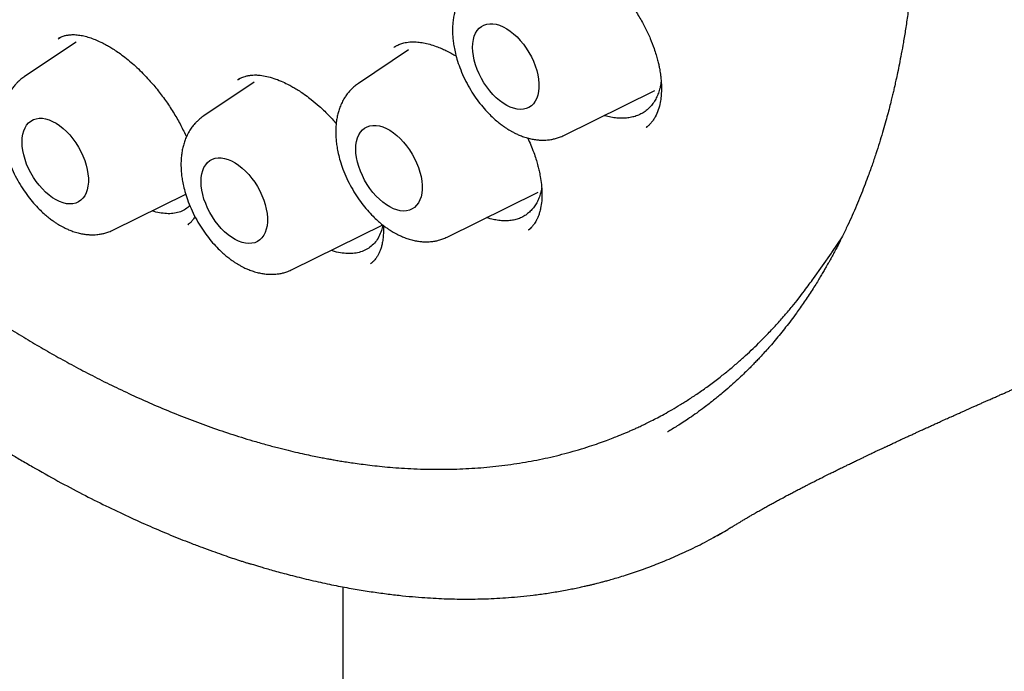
# Model space of a CAD drawing. Header units: millimetres. Extents: x 8 to 888, y 12 to 898.
# Tile 15 of 59: x 828 to 841, y 373 to 382. Entities that reach past the tile are written whole.
import ezdxf

# ---------------------------------------------------------------- set-up
doc = ezdxf.new("R2010")
doc.units = ezdxf.units.MM

msp = doc.modelspace()

# ---------------------------------------------------------------- linework, layer by layer
at = {"color": 7, "linetype": 'Continuous', "lineweight": 30}
for p, q in [((828.347, 381.49), (828.334, 381.482)), ((828.565, 381.436), (827.894, 380.988)), ((832.906, 381.333), (832.251, 380.896)), ((832.746, 381.387), (832.716, 381.368)), ((830.703, 380.959), (830.679, 380.945)), ((830.891, 380.912), (830.231, 380.472)), ((834.933, 380.218), (836.12, 380.805)), ((836.01, 380.327), (836.007, 380.325)), ((836.01, 380.323), (836.028, 380.339)), ((829.052, 378.983), (829.996, 379.45)), ((833.409, 378.891), (834.596, 379.478)), ((830.027, 379.052), (830.038, 379.061)), ((831.388, 378.467), (832.568, 379.05)), ((834.471, 378.983), (834.504, 379.011)), ((838.19, 378.349), (838.424, 378.68)), ((838.177, 378.33), (838.19, 378.349)), ((836.289, 376.349), (836.284, 376.346)), ((837.122, 375.105), (837.127, 375.107)), ((830.847, 374.624), (830.85, 374.623)), ((832.048, 374.323), (832.048, 319.217))]:
    msp.add_line(p, q, dxfattribs=at)
at = {"color": 7, "linetype": 'Continuous', "lineweight": 30, "flags": 128}
for points in [[(833.741, 381.367), (833.744, 381.419), (833.751, 381.468), (833.763, 381.512), (833.78, 381.552), (833.801, 381.587), (833.827, 381.617), (833.856, 381.641), (833.889, 381.659), (833.925, 381.671), (833.965, 381.676), (834.006, 381.676), (834.049, 381.669), (834.094, 381.655), (834.14, 381.636), (834.186, 381.611), (834.232, 381.58), (834.277, 381.544), (834.322, 381.503), (834.364, 381.458), (834.404, 381.409), (834.442, 381.356), (834.477, 381.301), (834.508, 381.244), (834.536, 381.185), (834.559, 381.126), (834.578, 381.066), (834.593, 381.008), (834.602, 380.95), (834.607, 380.894), (834.607, 380.841), (834.602, 380.791), (834.593, 380.744), (834.578, 380.702), (834.559, 380.664), (834.536, 380.632), (834.508, 380.605), (834.477, 380.584), (834.442, 380.569), (834.404, 380.56), (834.364, 380.558), (834.322, 380.562), (834.277, 380.572), (834.232, 380.588), (834.186, 380.61), (834.14, 380.638), (834.094, 380.672), (834.049, 380.71), (834.006, 380.753), (833.965, 380.801), (833.925, 380.852), (833.889, 380.905), (833.856, 380.962), (833.827, 381.02), (833.801, 381.079), (833.78, 381.138), (833.763, 381.198), (833.751, 381.256), (833.744, 381.313), (833.741, 381.367)], [(827.86, 380.132), (827.863, 380.184), (827.87, 380.232), (827.882, 380.277), (827.899, 380.317), (827.92, 380.352), (827.946, 380.381), (827.975, 380.405), (828.008, 380.424), (828.044, 380.436), (828.084, 380.441), (828.125, 380.441), (828.168, 380.434), (828.213, 380.42), (828.259, 380.401), (828.305, 380.376), (828.351, 380.345), (828.396, 380.309), (828.441, 380.268), (828.483, 380.223), (828.523, 380.174), (828.561, 380.121), (828.596, 380.066), (828.627, 380.009), (828.655, 379.95), (828.678, 379.891), (828.697, 379.831), (828.712, 379.772), (828.721, 379.715), (828.726, 379.659), (828.726, 379.606), (828.721, 379.556), (828.712, 379.509), (828.697, 379.467), (828.678, 379.429), (828.655, 379.397), (828.627, 379.37), (828.596, 379.349), (828.561, 379.334), (828.523, 379.325), (828.483, 379.323), (828.441, 379.326), (828.396, 379.337), (828.351, 379.353), (828.305, 379.375), (828.259, 379.403), (828.213, 379.437), (828.168, 379.475), (828.125, 379.518), (828.084, 379.566), (828.044, 379.616), (828.008, 379.67), (827.975, 379.727), (827.946, 379.785), (827.92, 379.844), (827.899, 379.903), (827.882, 379.963), (827.87, 380.021), (827.863, 380.078), (827.86, 380.132)], [(832.217, 380.04), (832.219, 380.092), (832.227, 380.14), (832.239, 380.185), (832.255, 380.225), (832.277, 380.26), (832.302, 380.289), (832.332, 380.313), (832.365, 380.331), (832.401, 380.343), (832.44, 380.349), (832.482, 380.348), (832.525, 380.341), (832.57, 380.328), (832.616, 380.309), (832.662, 380.284), (832.708, 380.253), (832.753, 380.217), (832.797, 380.176), (832.84, 380.131), (832.88, 380.081), (832.918, 380.029), (832.952, 379.974), (832.984, 379.917), (833.011, 379.858), (833.035, 379.799), (833.054, 379.739), (833.068, 379.68), (833.078, 379.622), (833.083, 379.567), (833.083, 379.513), (833.078, 379.463), (833.068, 379.417), (833.054, 379.375), (833.035, 379.337), (833.011, 379.305), (832.984, 379.278), (832.952, 379.257), (832.918, 379.242), (832.88, 379.233), (832.84, 379.23), (832.797, 379.234), (832.753, 379.244), (832.708, 379.261), (832.662, 379.283), (832.616, 379.311), (832.57, 379.344), (832.525, 379.383), (832.482, 379.426), (832.44, 379.473), (832.401, 379.524), (832.365, 379.578), (832.332, 379.634), (832.302, 379.692), (832.277, 379.751), (832.255, 379.811), (832.239, 379.87), (832.227, 379.929), (832.219, 379.985), (832.217, 380.04)], [(830.197, 379.616), (830.199, 379.668), (830.206, 379.716), (830.218, 379.76), (830.235, 379.8), (830.257, 379.835), (830.282, 379.865), (830.311, 379.889), (830.345, 379.907), (830.381, 379.919), (830.42, 379.925), (830.461, 379.924), (830.505, 379.917), (830.55, 379.904), (830.595, 379.884), (830.641, 379.859), (830.687, 379.828), (830.733, 379.792), (830.777, 379.752), (830.819, 379.706), (830.86, 379.657), (830.898, 379.605), (830.932, 379.55), (830.964, 379.492), (830.991, 379.434), (831.015, 379.374), (831.034, 379.315), (831.048, 379.256), (831.058, 379.198), (831.063, 379.142), (831.063, 379.089), (831.058, 379.039), (831.048, 378.993), (831.034, 378.95), (831.015, 378.913), (830.991, 378.88), (830.964, 378.854), (830.932, 378.832), (830.898, 378.817), (830.86, 378.809), (830.819, 378.806), (830.777, 378.81), (830.733, 378.82), (830.687, 378.836), (830.641, 378.859), (830.595, 378.887), (830.55, 378.92), (830.505, 378.959), (830.461, 379.002), (830.42, 379.049), (830.381, 379.1), (830.345, 379.154), (830.311, 379.21), (830.282, 379.268), (830.257, 379.327), (830.235, 379.387), (830.218, 379.446), (830.206, 379.504), (830.199, 379.561), (830.197, 379.616)], [(838.424, 378.68), (838.429, 378.688), (838.569, 378.895)]]:
    msp.add_lwpolyline(points, dxfattribs=at)
at = {"color": 7, "linetype": 'Continuous', "lineweight": 30}
for points, knots in [([(822.577, 405.395), (822.566, 405.393), (822.538, 405.391), (822.494, 405.386), (822.442, 405.38), (822.38, 405.372), (822.311, 405.363), (822.234, 405.351), (822.148, 405.338), (822.053, 405.322), (821.951, 405.304), (821.781, 405.27), (821.548, 405.215), (821.241, 405.127), (820.923, 405.015), (820.599, 404.877), (820.356, 404.755), (820.191, 404.663), (820.1, 404.61), (820.015, 404.558), (819.939, 404.511), (819.872, 404.467), (819.813, 404.427), (819.766, 404.394), (819.728, 404.368), (819.699, 404.347), (819.675, 404.33), (819.656, 404.315), (819.639, 404.303), (819.621, 404.29), (819.596, 404.271), (819.56, 404.244), (819.514, 404.208), (819.458, 404.164), (819.397, 404.114), (819.332, 404.059), (819.267, 404.003), (819.162, 403.91), (819.019, 403.774), (818.838, 403.588), (818.657, 403.384), (818.477, 403.162), (818.302, 402.924), (818.132, 402.669), (817.982, 402.423), (817.852, 402.188), (817.74, 401.969), (817.649, 401.775), (817.578, 401.616), (817.529, 401.499), (817.487, 401.396), (817.453, 401.31), (817.426, 401.239), (817.406, 401.185), (817.39, 401.142), (817.379, 401.109), (817.367, 401.078), (817.353, 401.038), (817.335, 400.987), (817.313, 400.922), (817.288, 400.843), (817.259, 400.753), (817.229, 400.656), (817.2, 400.557), (817.172, 400.458), (817.145, 400.36), (817.107, 400.215), (817.06, 400.023), (817.008, 399.784), (816.96, 399.542), (816.917, 399.29), (816.884, 399.069), (816.859, 398.883), (816.842, 398.736), (816.825, 398.585), (816.81, 398.428), (816.797, 398.269), (816.785, 398.11), (816.777, 397.97), (816.771, 397.85), (816.767, 397.751), (816.763, 397.662), (816.761, 397.581), (816.759, 397.51), (816.758, 397.447), (816.757, 397.387), (816.756, 397.32), (816.755, 397.244), (816.755, 397.159), (816.755, 397.073), (816.756, 396.985), (816.757, 396.898), (816.759, 396.81), (816.763, 396.66), (816.771, 396.445), (816.789, 396.097), (816.821, 395.677), (816.873, 395.182), (816.939, 394.682), (817.019, 394.176), (817.113, 393.666), (817.217, 393.173), (817.328, 392.697), (817.446, 392.235), (817.578, 391.763), (817.723, 391.282), (817.883, 390.791), (818.056, 390.291), (818.245, 389.783), (818.449, 389.267), (818.669, 388.745), (818.905, 388.216), (819.157, 387.683), (819.425, 387.144), (819.71, 386.603), (819.99, 386.098), (820.261, 385.632), (820.521, 385.205), (820.79, 384.777), (821.07, 384.351), (821.359, 383.928), (821.657, 383.511), (821.962, 383.098), (822.276, 382.692), (822.596, 382.293), (822.919, 381.907), (823.242, 381.535), (823.563, 381.18), (823.881, 380.842), (824.194, 380.522), (824.502, 380.219), (824.803, 379.933), (825.1, 379.662), (825.419, 379.38), (825.76, 379.093), (826.121, 378.802), (826.472, 378.533), (826.812, 378.285), (827.14, 378.056), (827.457, 377.846), (827.742, 377.667), (827.994, 377.514), (828.221, 377.382), (828.451, 377.254), (828.689, 377.126), (828.936, 377), (829.192, 376.876), (829.457, 376.754), (829.731, 376.636), (830.01, 376.524), (830.293, 376.419), (830.579, 376.32), (830.828, 376.243), (831.034, 376.184), (831.189, 376.142), (831.329, 376.107), (831.456, 376.077), (831.569, 376.052), (831.669, 376.03), (831.755, 376.013), (831.827, 376), (831.891, 375.988), (831.953, 375.977), (832.02, 375.965), (832.098, 375.953), (832.187, 375.94), (832.289, 375.926), (832.404, 375.911), (832.531, 375.897), (832.669, 375.884), (832.818, 375.873), (832.978, 375.864), (833.193, 375.857), (833.46, 375.857), (833.773, 375.871), (834.085, 375.9), (834.341, 375.935), (834.542, 375.971), (834.689, 376.001), (834.835, 376.035), (834.981, 376.072), (835.125, 376.113), (835.261, 376.155), (835.382, 376.196), (835.485, 376.233), (835.572, 376.266), (835.644, 376.295), (835.702, 376.319), (835.75, 376.339), (835.794, 376.358), (835.839, 376.378), (835.888, 376.4), (835.943, 376.426), (836.006, 376.456), (836.077, 376.492), (836.156, 376.533), (836.246, 376.581), (836.346, 376.638), (836.457, 376.704), (836.576, 376.779), (836.703, 376.863), (836.836, 376.958), (836.965, 377.056), (837.087, 377.153), (837.197, 377.247), (837.303, 377.341), (837.402, 377.434), (837.495, 377.524), (837.596, 377.627), (837.703, 377.741), (837.812, 377.864), (837.909, 377.98), (837.995, 378.086), (838.069, 378.183), (838.133, 378.269), (838.172, 378.324), (838.19, 378.349)], [0, 0, 0, 0, 0.0007514, 0.0018005, 0.003151, 0.0046982, 0.0065146, 0.0086005, 0.0109562, 0.013582, 0.0164779, 0.0195794, 0.02814, 0.0366953, 0.0468733, 0.0570437, 0.0672064, 0.0703727, 0.0734917, 0.0763597, 0.0789527, 0.0812706, 0.0833135, 0.0850815, 0.0862776, 0.087304, 0.0881606, 0.0888474, 0.0893674, 0.0899554, 0.0907598, 0.0920965, 0.0937837, 0.0958212, 0.0981655, 0.1005774, 0.1030207, 0.1054953, 0.1124623, 0.1196664, 0.1272448, 0.1350541, 0.1430599, 0.1512607, 0.1596565, 0.1659374, 0.1723231, 0.1788118, 0.1824197, 0.1856138, 0.1883941, 0.1907607, 0.1925496, 0.1939981, 0.1951063, 0.1958788, 0.1965784, 0.1975982, 0.1989382, 0.2005984, 0.2026226, 0.2049799, 0.2074828, 0.2099565, 0.212401, 0.2148164, 0.2172026, 0.2230407, 0.2286968, 0.2342291, 0.2399893, 0.2460366, 0.2492254, 0.2524887, 0.2558262, 0.2592381, 0.2627243, 0.2662278, 0.2694458, 0.2717429, 0.2738364, 0.2757264, 0.2774128, 0.2788957, 0.2801752, 0.2813606, 0.2826873, 0.2843236, 0.2861096, 0.2878957, 0.289682, 0.2914684, 0.2932549, 0.2950416, 0.3006577, 0.3062753, 0.3159505, 0.3256304, 0.335315, 0.3450047, 0.3546997, 0.3644156, 0.3728813, 0.3815057, 0.3902888, 0.3992306, 0.4083312, 0.4175905, 0.4270087, 0.4365857, 0.4463216, 0.4562165, 0.4662703, 0.476483, 0.4868549, 0.4973858, 0.5057535, 0.5142191, 0.5227825, 0.5314438, 0.540203, 0.5489012, 0.5576939, 0.5665809, 0.575418, 0.5842313, 0.5928587, 0.6013002, 0.6095557, 0.6176253, 0.6253698, 0.632935, 0.6403209, 0.6475273, 0.6566186, 0.6654073, 0.6738935, 0.6820773, 0.6899585, 0.6975371, 0.7048131, 0.710306, 0.7156194, 0.7210376, 0.7267119, 0.7326424, 0.7387165, 0.7450379, 0.7516067, 0.7584231, 0.7651302, 0.772061, 0.7792157, 0.7833471, 0.7871414, 0.7905979, 0.7937167, 0.7965508, 0.799033, 0.8011634, 0.8029418, 0.8044273, 0.8059571, 0.8075978, 0.8095143, 0.8117621, 0.8143413, 0.817252, 0.8204942, 0.8240012, 0.8278282, 0.8319751, 0.8364359, 0.8446552, 0.8529995, 0.861469, 0.8700634, 0.874191, 0.8783468, 0.8825308, 0.886743, 0.8909834, 0.8951804, 0.898734, 0.9018392, 0.904496, 0.9067045, 0.9084645, 0.9098501, 0.9112091, 0.912586, 0.9140639, 0.9158273, 0.9178437, 0.9201421, 0.9227224, 0.9255848, 0.9289924, 0.9327289, 0.9367942, 0.9411883, 0.9459113, 0.950963, 0.9551629, 0.9593801, 0.963412, 0.9672584, 0.9709193, 0.9743948, 0.9793553, 0.9838814, 0.9879731, 0.9916307, 0.9948541, 0.9976437, 1, 1, 1, 1]), ([(827.892, 403.894), (827.951, 403.86), (828.07, 403.791), (828.242, 403.687), (828.406, 403.585), (828.556, 403.489), (828.693, 403.401), (828.821, 403.315), (828.94, 403.235), (829.048, 403.161), (829.132, 403.102), (829.195, 403.058), (829.24, 403.026), (829.274, 403.001), (829.306, 402.979), (829.337, 402.956), (829.372, 402.931), (829.406, 402.906), (829.445, 402.878), (829.489, 402.845), (829.549, 402.801), (829.629, 402.741), (829.731, 402.664), (829.849, 402.573), (829.985, 402.467), (830.138, 402.345), (830.306, 402.209), (830.488, 402.057), (830.682, 401.892), (830.886, 401.714), (831.097, 401.525), (831.314, 401.324), (831.535, 401.116), (831.779, 400.879), (832.047, 400.611), (832.338, 400.309), (832.637, 399.988), (832.943, 399.648), (833.255, 399.287), (833.567, 398.913), (833.877, 398.526), (834.193, 398.119), (834.512, 397.689), (834.834, 397.237), (835.152, 396.771), (835.465, 396.292), (835.773, 395.799), (836.069, 395.303), (836.353, 394.804), (836.625, 394.305), (836.889, 393.795), (837.145, 393.275), (837.385, 392.762), (837.605, 392.264), (837.806, 391.788), (837.99, 391.324), (838.16, 390.875), (838.315, 390.441), (838.456, 390.022), (838.588, 389.607), (838.711, 389.196), (838.825, 388.791), (838.925, 388.405), (839.014, 388.04), (839.088, 387.715), (839.148, 387.43), (839.198, 387.182), (839.242, 386.946), (839.282, 386.722), (839.317, 386.51), (839.347, 386.311), (839.374, 386.125), (839.396, 385.96), (839.414, 385.82), (839.428, 385.704), (839.439, 385.607), (839.447, 385.534), (839.453, 385.478), (839.459, 385.427), (839.465, 385.362), (839.473, 385.283), (839.482, 385.188), (839.491, 385.075), (839.502, 384.941), (839.513, 384.788), (839.523, 384.621), (839.532, 384.448), (839.542, 384.218), (839.549, 383.935), (839.55, 383.58), (839.543, 383.21), (839.525, 382.825), (839.501, 382.498), (839.475, 382.226), (839.45, 382.008), (839.422, 381.801), (839.394, 381.609), (839.366, 381.439), (839.338, 381.288), (839.313, 381.156), (839.29, 381.042), (839.269, 380.948), (839.252, 380.871), (839.238, 380.807), (839.222, 380.743), (839.205, 380.67), (839.183, 380.582), (839.157, 380.483), (839.126, 380.373), (839.091, 380.251), (839.051, 380.117), (839.005, 379.975), (838.954, 379.824), (838.903, 379.682), (838.853, 379.549), (838.804, 379.426), (838.752, 379.3), (838.696, 379.17), (838.635, 379.038), (838.571, 378.903), (838.514, 378.79), (838.468, 378.703), (838.437, 378.645), (838.411, 378.598), (838.392, 378.563), (838.374, 378.532), (838.354, 378.497), (838.328, 378.452), (838.297, 378.398), (838.26, 378.337), (838.219, 378.27), (838.172, 378.196), (838.122, 378.119), (838.07, 378.043), (838.019, 377.968), (837.939, 377.857), (837.831, 377.714), (837.716, 377.572), (837.627, 377.468), (837.565, 377.399), (837.51, 377.339), (837.462, 377.288), (837.418, 377.241), (837.373, 377.195), (837.32, 377.142), (837.256, 377.081), (837.18, 377.009), (837.093, 376.931), (836.995, 376.847), (836.885, 376.758), (836.774, 376.672), (836.669, 376.594), (836.576, 376.53), (836.492, 376.474), (836.416, 376.425), (836.349, 376.384), (836.308, 376.36), (836.289, 376.349)], [0, 0, 0, 0, 0.006496, 0.01301, 0.019026, 0.024546, 0.029568, 0.034093, 0.038744, 0.042717, 0.046013, 0.048041, 0.049688, 0.050954, 0.051838, 0.053215, 0.054435, 0.055656, 0.057076, 0.058697, 0.060521, 0.063793, 0.067564, 0.071833, 0.076959, 0.082658, 0.088928, 0.09577, 0.103184, 0.11076, 0.118851, 0.12721, 0.135656, 0.144188, 0.155491, 0.166942, 0.178541, 0.191133, 0.203894, 0.216825, 0.229926, 0.243196, 0.257456, 0.271906, 0.286547, 0.301379, 0.3164, 0.331612, 0.34613, 0.360816, 0.375671, 0.390695, 0.405888, 0.419801, 0.433385, 0.446533, 0.459245, 0.471523, 0.483365, 0.494771, 0.506815, 0.518333, 0.529323, 0.539787, 0.549724, 0.557253, 0.564448, 0.57131, 0.577839, 0.584035, 0.589897, 0.595427, 0.600552, 0.604522, 0.607968, 0.610889, 0.613287, 0.614475, 0.615987, 0.61791, 0.620304, 0.623168, 0.626503, 0.630667, 0.635389, 0.64065, 0.646069, 0.651485, 0.662111, 0.672722, 0.685337, 0.697931, 0.710505, 0.71804, 0.725568, 0.73288, 0.739578, 0.745655, 0.751017, 0.75578, 0.759944, 0.763508, 0.766222, 0.768443, 0.770653, 0.773388, 0.77679, 0.780579, 0.784728, 0.789573, 0.794831, 0.800501, 0.806594, 0.813135, 0.818083, 0.823262, 0.828671, 0.83431, 0.840178, 0.846277, 0.852439, 0.855694, 0.858424, 0.860628, 0.862307, 0.863474, 0.865116, 0.867316, 0.870071, 0.872969, 0.876302, 0.880068, 0.88411, 0.888087, 0.891986, 0.895808, 0.905924, 0.915458, 0.92006, 0.924207, 0.927851, 0.930991, 0.933658, 0.936449, 0.939589, 0.943701, 0.948364, 0.953605, 0.959424, 0.965821, 0.972795, 0.978435, 0.983645, 0.988405, 0.992717, 0.996582, 1, 1, 1, 1]), ([(835.531, 382.269), (835.55, 382.249), (835.598, 382.2), (835.671, 382.115), (835.75, 382.016), (835.833, 381.901), (835.916, 381.769), (835.996, 381.624), (836.061, 381.485), (836.106, 381.367), (836.136, 381.273), (836.156, 381.203), (836.17, 381.145), (836.18, 381.097), (836.187, 381.056), (836.194, 381.01), (836.201, 380.954), (836.206, 380.884), (836.207, 380.807), (836.203, 380.726), (836.191, 380.638), (836.167, 380.547), (836.135, 380.473), (836.1, 380.416), (836.07, 380.378), (836.039, 380.347), (836.019, 380.331), (836.008, 380.322)], [0, 0, 0, 0, 0.029563, 0.076254, 0.121927, 0.166251, 0.230118, 0.290803, 0.348282, 0.402582, 0.436308, 0.465723, 0.490689, 0.511215, 0.527584, 0.545657, 0.572693, 0.605532, 0.644091, 0.68648, 0.731663, 0.792085, 0.855663, 0.887883, 0.921945, 0.959292, 1, 1, 1, 1]), ([(833.775, 382.224), (833.759, 382.212), (833.728, 382.19), (833.69, 382.156), (833.661, 382.125), (833.633, 382.092), (833.602, 382.049), (833.569, 381.992), (833.54, 381.93), (833.519, 381.87), (833.502, 381.809), (833.49, 381.747), (833.482, 381.681), (833.479, 381.609), (833.48, 381.535), (833.486, 381.461), (833.496, 381.387), (833.512, 381.305), (833.537, 381.208), (833.574, 381.099), (833.623, 380.982), (833.682, 380.866), (833.748, 380.757), (833.818, 380.657), (833.891, 380.568), (833.959, 380.495), (834.022, 380.435), (834.076, 380.389), (834.123, 380.353), (834.164, 380.324), (834.199, 380.301), (834.231, 380.281), (834.265, 380.262), (834.305, 380.242), (834.352, 380.22), (834.409, 380.198), (834.47, 380.18), (834.531, 380.166), (834.585, 380.159), (834.634, 380.156), (834.677, 380.155), (834.724, 380.158), (834.773, 380.165), (834.825, 380.177), (834.878, 380.193), (834.914, 380.21), (834.933, 380.218)], [0, 0, 0, 0, 0.021656, 0.039845, 0.05458, 0.066865, 0.087359, 0.113287, 0.137378, 0.159793, 0.180861, 0.203147, 0.226003, 0.249058, 0.276062, 0.299014, 0.321399, 0.347999, 0.378836, 0.413906, 0.453037, 0.492211, 0.529769, 0.565757, 0.600218, 0.633189, 0.65841, 0.680931, 0.700163, 0.716089, 0.729914, 0.741184, 0.753876, 0.768412, 0.786027, 0.806868, 0.830834, 0.852938, 0.873348, 0.88971, 0.904546, 0.918867, 0.939508, 0.956819, 0.976983, 1, 1, 1, 1]), ([(828.331, 381.48), (828.34, 381.486), (828.357, 381.496), (828.383, 381.508), (828.406, 381.517), (828.428, 381.523), (828.45, 381.527), (828.482, 381.532), (828.53, 381.535), (828.594, 381.53), (828.664, 381.518), (828.738, 381.498), (828.812, 381.471), (828.883, 381.439), (828.946, 381.407), (829.005, 381.375), (829.064, 381.338), (829.13, 381.293), (829.205, 381.238), (829.283, 381.174), (829.362, 381.103), (829.44, 381.026), (829.534, 380.926), (829.637, 380.803), (829.746, 380.657), (829.845, 380.504), (829.934, 380.351), (829.982, 380.248), (830.006, 380.198)], [0, 0, 0, 0, 0.03603, 0.065754, 0.089102, 0.106037, 0.120736, 0.136417, 0.177288, 0.222082, 0.263457, 0.305389, 0.347059, 0.38409, 0.415803, 0.442392, 0.470202, 0.502046, 0.537942, 0.577919, 0.614365, 0.653676, 0.694816, 0.756608, 0.818383, 0.88004, 0.941504, 1, 1, 1, 1]), ([(832.712, 381.366), (832.726, 381.375), (832.751, 381.392), (832.799, 381.413), (832.866, 381.432), (832.939, 381.441), (833.019, 381.439), (833.1, 381.427), (833.18, 381.409), (833.259, 381.383), (833.33, 381.355), (833.384, 381.33), (833.427, 381.309), (833.465, 381.288), (833.498, 381.27), (833.52, 381.257), (833.527, 381.252)], [0, 0, 0, 0, 0.098465, 0.187251, 0.266913, 0.376478, 0.481481, 0.567795, 0.656289, 0.741909, 0.813191, 0.869594, 0.905157, 0.938462, 0.980586, 1, 1, 1, 1]), ([(827.894, 380.988), (827.878, 380.977), (827.847, 380.955), (827.809, 380.92), (827.78, 380.89), (827.752, 380.857), (827.721, 380.814), (827.688, 380.757), (827.659, 380.695), (827.638, 380.635), (827.621, 380.574), (827.609, 380.512), (827.601, 380.446), (827.598, 380.374), (827.599, 380.3), (827.605, 380.226), (827.615, 380.152), (827.631, 380.07), (827.656, 379.973), (827.693, 379.864), (827.742, 379.747), (827.801, 379.631), (827.867, 379.522), (827.937, 379.422), (828.01, 379.333), (828.078, 379.259), (828.141, 379.2), (828.195, 379.154), (828.242, 379.118), (828.283, 379.089), (828.318, 379.066), (828.35, 379.046), (828.384, 379.027), (828.424, 379.007), (828.471, 378.985), (828.528, 378.963), (828.589, 378.945), (828.65, 378.931), (828.704, 378.924), (828.753, 378.92), (828.796, 378.92), (828.843, 378.923), (828.892, 378.93), (828.944, 378.942), (828.997, 378.958), (829.033, 378.974), (829.052, 378.983)], [0, 0, 0, 0, 0.021656, 0.039845, 0.05458, 0.066865, 0.087359, 0.113287, 0.137378, 0.159793, 0.180861, 0.203147, 0.226003, 0.249058, 0.276062, 0.299014, 0.321399, 0.347999, 0.378836, 0.413906, 0.453037, 0.492211, 0.529769, 0.565757, 0.600218, 0.633189, 0.65841, 0.680931, 0.700163, 0.716089, 0.729914, 0.741184, 0.753876, 0.768412, 0.786027, 0.806868, 0.830834, 0.852938, 0.873348, 0.88971, 0.904546, 0.918867, 0.939508, 0.956819, 0.976983, 1, 1, 1, 1]), ([(830.676, 380.943), (830.688, 380.95), (830.709, 380.964), (830.741, 380.978), (830.769, 380.988), (830.792, 380.995), (830.813, 380.999), (830.832, 381.002), (830.852, 381.005), (830.881, 381.007), (830.92, 381.007), (830.979, 381.003), (831.054, 380.99), (831.146, 380.964), (831.237, 380.93), (831.317, 380.892), (831.381, 380.858), (831.438, 380.825), (831.497, 380.787), (831.564, 380.741), (831.646, 380.679), (831.744, 380.596), (831.854, 380.492), (831.925, 380.413), (831.961, 380.373)], [0, 0, 0, 0, 0.052588, 0.096607, 0.131979, 0.158792, 0.17732, 0.194821, 0.213308, 0.232792, 0.273915, 0.317801, 0.385246, 0.453749, 0.520609, 0.577764, 0.616055, 0.65001, 0.688243, 0.731574, 0.780028, 0.847835, 0.923735, 1, 1, 1, 1]), ([(832.251, 380.896), (832.234, 380.884), (832.204, 380.863), (832.166, 380.828), (832.137, 380.798), (832.109, 380.765), (832.077, 380.721), (832.044, 380.665), (832.016, 380.603), (831.994, 380.542), (831.978, 380.482), (831.966, 380.42), (831.958, 380.354), (831.954, 380.281), (831.955, 380.208), (831.961, 380.134), (831.972, 380.06), (831.988, 379.977), (832.013, 379.881), (832.049, 379.772), (832.098, 379.655), (832.158, 379.538), (832.224, 379.429), (832.294, 379.33), (832.366, 379.241), (832.435, 379.167), (832.498, 379.108), (832.551, 379.062), (832.598, 379.026), (832.639, 378.997), (832.674, 378.974), (832.707, 378.954), (832.741, 378.935), (832.78, 378.915), (832.828, 378.893), (832.885, 378.871), (832.946, 378.852), (833.007, 378.839), (833.061, 378.831), (833.109, 378.828), (833.153, 378.828), (833.2, 378.831), (833.248, 378.837), (833.301, 378.849), (833.354, 378.866), (833.389, 378.882), (833.408, 378.891)], [0, 0, 0, 0, 0.021656, 0.039845, 0.05458, 0.066865, 0.087359, 0.113287, 0.137378, 0.159793, 0.180861, 0.203147, 0.226003, 0.249058, 0.276062, 0.299014, 0.321399, 0.347999, 0.378836, 0.413906, 0.453037, 0.492211, 0.529769, 0.565757, 0.600218, 0.633189, 0.65841, 0.680931, 0.700163, 0.716089, 0.729914, 0.741184, 0.753876, 0.768412, 0.786027, 0.806868, 0.830834, 0.852938, 0.873348, 0.88971, 0.904546, 0.918867, 0.939508, 0.956819, 0.976983, 1, 1, 1, 1]), ([(836.203, 380.924), (836.201, 380.913), (836.197, 380.877), (836.184, 380.821), (836.161, 380.753), (836.132, 380.691), (836.097, 380.634), (836.055, 380.584), (836.007, 380.54), (835.953, 380.504), (835.894, 380.476), (835.832, 380.457), (835.766, 380.445), (835.697, 380.44), (835.624, 380.443), (835.547, 380.454), (835.492, 380.466), (835.461, 380.476), (835.457, 380.478)], [0, 0, 0, 0, 0.027227, 0.094647, 0.162066, 0.231338, 0.300608, 0.369722, 0.438833, 0.510124, 0.58142, 0.648141, 0.714864, 0.783371, 0.851877, 0.921028, 0.990177, 1, 1, 1, 1]), ([(830.231, 380.472), (830.214, 380.46), (830.183, 380.438), (830.146, 380.404), (830.117, 380.373), (830.089, 380.34), (830.057, 380.297), (830.024, 380.24), (829.995, 380.178), (829.974, 380.118), (829.958, 380.058), (829.946, 379.995), (829.938, 379.929), (829.934, 379.857), (829.935, 379.783), (829.941, 379.709), (829.951, 379.635), (829.967, 379.553), (829.993, 379.457), (830.029, 379.347), (830.078, 379.231), (830.138, 379.114), (830.204, 379.005), (830.274, 378.906), (830.346, 378.817), (830.415, 378.743), (830.478, 378.683), (830.531, 378.638), (830.578, 378.601), (830.619, 378.572), (830.654, 378.55), (830.687, 378.53), (830.72, 378.511), (830.76, 378.49), (830.808, 378.469), (830.865, 378.447), (830.926, 378.428), (830.987, 378.415), (831.041, 378.407), (831.089, 378.404), (831.132, 378.404), (831.18, 378.407), (831.228, 378.413), (831.28, 378.425), (831.334, 378.442), (831.369, 378.458), (831.388, 378.467)], [0, 0, 0, 0, 0.021656, 0.039845, 0.05458, 0.066865, 0.087359, 0.113287, 0.137378, 0.159793, 0.180861, 0.203147, 0.226003, 0.249058, 0.276062, 0.299014, 0.321399, 0.347999, 0.378836, 0.413906, 0.453037, 0.492211, 0.529769, 0.565757, 0.600218, 0.633189, 0.65841, 0.680931, 0.700163, 0.716089, 0.729914, 0.741184, 0.753876, 0.768412, 0.786027, 0.806868, 0.830834, 0.852938, 0.873348, 0.88971, 0.904546, 0.918867, 0.939508, 0.956819, 0.976983, 1, 1, 1, 1]), ([(834.46, 380.184), (834.464, 380.176), (834.482, 380.138), (834.512, 380.067), (834.547, 379.976), (834.574, 379.893), (834.595, 379.82), (834.611, 379.75), (834.627, 379.67), (834.641, 379.573), (834.648, 379.466), (834.645, 379.362), (834.633, 379.278), (834.617, 379.214), (834.602, 379.168), (834.588, 379.136), (834.575, 379.111), (834.564, 379.09), (834.548, 379.065), (834.527, 379.037), (834.5, 379.007), (834.478, 378.989), (834.466, 378.979)], [0, 0, 0, 0, 0.014871, 0.069889, 0.129128, 0.181014, 0.22557, 0.266186, 0.313746, 0.384026, 0.463831, 0.545132, 0.627328, 0.680448, 0.726656, 0.765732, 0.78429, 0.810472, 0.845204, 0.888409, 0.940018, 1, 1, 1, 1]), ([(834.642, 379.534), (834.64, 379.523), (834.635, 379.487), (834.619, 379.431), (834.595, 379.367), (834.563, 379.309), (834.526, 379.259), (834.484, 379.215), (834.436, 379.177), (834.382, 379.146), (834.324, 379.123), (834.26, 379.108), (834.191, 379.101), (834.12, 379.103), (834.046, 379.112), (833.981, 379.126), (833.939, 379.139), (833.922, 379.145)], [0, 0, 0, 0, 0.032515, 0.102332, 0.174215, 0.2461, 0.315509, 0.384918, 0.456233, 0.527546, 0.5987, 0.66985, 0.743245, 0.816644, 0.885334, 0.954025, 1, 1, 1, 1]), ([(830.051, 379.3), (830.033, 379.284), (829.996, 379.252), (829.929, 379.219), (829.852, 379.199), (829.768, 379.193), (829.678, 379.202), (829.608, 379.215), (829.566, 379.23), (829.558, 379.233)], [0, 0, 0, 0, 0.151178, 0.312604, 0.474574, 0.636046, 0.796406, 0.957244, 1, 1, 1, 1]), ([(830.117, 379.158), (830.111, 379.148), (830.102, 379.133), (830.088, 379.112), (830.075, 379.096), (830.061, 379.081), (830.044, 379.065), (830.031, 379.055), (830.024, 379.05)], [0, 0, 0, 0, 0.1949288, 0.2978632, 0.4214189, 0.57972, 0.7726603, 1, 1, 1, 1]), ([(832.569, 379.049), (832.564, 379.024), (832.552, 378.969), (832.52, 378.894), (832.475, 378.825), (832.419, 378.769), (832.354, 378.725), (832.281, 378.694), (832.2, 378.676), (832.111, 378.672), (832.016, 378.683), (831.943, 378.699), (831.901, 378.715), (831.895, 378.717)], [0, 0, 0, 0, 0.079824, 0.179567, 0.2794, 0.37957, 0.479432, 0.578605, 0.678075, 0.777238, 0.879075, 0.981264, 1, 1, 1, 1]), ([(832.576, 379.044), (832.576, 379.039), (832.577, 379.02), (832.578, 378.983), (832.577, 378.933), (832.573, 378.885), (832.568, 378.845), (832.563, 378.814), (832.557, 378.786), (832.55, 378.761), (832.543, 378.737), (832.533, 378.711), (832.521, 378.681), (832.503, 378.647), (832.48, 378.611), (832.45, 378.575), (832.424, 378.553), (832.41, 378.542)], [0, 0, 0, 0, 0.018177, 0.076363, 0.148665, 0.231176, 0.285743, 0.336708, 0.384095, 0.427838, 0.471972, 0.523302, 0.589504, 0.670396, 0.765821, 0.875686, 1, 1, 1, 1]), ([(837.127, 375.106), (837.129, 375.107), (837.134, 375.11), (837.144, 375.116), (837.156, 375.124), (837.172, 375.133), (837.191, 375.145), (837.212, 375.158), (837.232, 375.169), (837.25, 375.18), (837.269, 375.192), (837.289, 375.204), (837.31, 375.216), (837.332, 375.229), (837.362, 375.247), (837.396, 375.267), (837.431, 375.287), (837.462, 375.305), (837.491, 375.321), (837.524, 375.34), (837.57, 375.366), (837.622, 375.395), (837.675, 375.423), (837.723, 375.45), (837.78, 375.48), (837.837, 375.511), (837.894, 375.541), (837.939, 375.565), (837.977, 375.585), (838.008, 375.6), (838.037, 375.615), (838.062, 375.629), (838.085, 375.64), (838.106, 375.651), (838.129, 375.663), (838.154, 375.676), (838.18, 375.689), (838.206, 375.702), (838.229, 375.714), (838.251, 375.725), (838.274, 375.736), (838.3, 375.749), (838.329, 375.764), (838.361, 375.78), (838.394, 375.796), (838.422, 375.81), (838.448, 375.823), (838.475, 375.836), (838.512, 375.855), (838.556, 375.876), (838.604, 375.899), (838.65, 375.922), (838.699, 375.946), (838.749, 375.97), (838.793, 375.991), (838.834, 376.01), (838.872, 376.029), (838.908, 376.046), (838.939, 376.061), (838.968, 376.074), (839, 376.09), (839.037, 376.107), (839.077, 376.126), (839.116, 376.144), (839.15, 376.16), (839.181, 376.174), (839.208, 376.187), (839.232, 376.198), (839.258, 376.21), (839.287, 376.224), (839.317, 376.238), (839.347, 376.252), (839.378, 376.266), (839.416, 376.284), (839.461, 376.304), (839.508, 376.326), (839.55, 376.345), (839.594, 376.365), (839.641, 376.387), (839.694, 376.411), (839.744, 376.434), (839.795, 376.457), (839.855, 376.484), (839.919, 376.513), (839.981, 376.541), (840.031, 376.563), (840.075, 376.583), (840.119, 376.603), (840.16, 376.621), (840.195, 376.637), (840.229, 376.652), (840.265, 376.668), (840.309, 376.688), (840.355, 376.708), (840.399, 376.728), (840.441, 376.746), (840.487, 376.767), (840.538, 376.789), (840.589, 376.812), (840.634, 376.832), (840.676, 376.85), (840.72, 376.87), (840.773, 376.893), (840.828, 376.917), (840.881, 376.94), (840.93, 376.962), (840.979, 376.983), (841.028, 377.004), (841.074, 377.024), (841.116, 377.043), (841.158, 377.061), (841.206, 377.082), (841.255, 377.103), (841.301, 377.123), (841.339, 377.14), (841.377, 377.156), (841.423, 377.176), (841.484, 377.202), (841.552, 377.232), (841.62, 377.261), (841.684, 377.288), (841.748, 377.316), (841.813, 377.344), (841.878, 377.372), (841.939, 377.398), (842.001, 377.424), (842.067, 377.452), (842.135, 377.482), (842.203, 377.51), (842.265, 377.537), (842.325, 377.562), (842.38, 377.586), (842.432, 377.608), (842.482, 377.629), (842.534, 377.651), (842.626, 377.69), (842.75, 377.742), (842.897, 377.804), (843.036, 377.863), (843.172, 377.92), (843.293, 377.971), (843.398, 378.015), (843.483, 378.05), (843.561, 378.083), (843.633, 378.113), (843.708, 378.145), (843.791, 378.179), (843.903, 378.226), (844.035, 378.281), (844.145, 378.327), (844.203, 378.35), (844.21, 378.354)], [0, 0, 0, 0, 0.001101, 0.003829, 0.00685, 0.010111, 0.015568, 0.021312, 0.026348, 0.030476, 0.035988, 0.041492, 0.047068, 0.053564, 0.061045, 0.07462, 0.087056, 0.097738, 0.108483, 0.119128, 0.132011, 0.147528, 0.1602, 0.171315, 0.184619, 0.19969, 0.211273, 0.222749, 0.229229, 0.235704, 0.241628, 0.246775, 0.251278, 0.255709, 0.259671, 0.26459, 0.269984, 0.274835, 0.279128, 0.282983, 0.287147, 0.291727, 0.296962, 0.302805, 0.308918, 0.313789, 0.317815, 0.322189, 0.327179, 0.336428, 0.343862, 0.350497, 0.358557, 0.367126, 0.373715, 0.378981, 0.3855, 0.390978, 0.395283, 0.399385, 0.403704, 0.409277, 0.415342, 0.420978, 0.425816, 0.430017, 0.433963, 0.436941, 0.440409, 0.444549, 0.449049, 0.452725, 0.456698, 0.461562, 0.468077, 0.47466, 0.480204, 0.484982, 0.491887, 0.498862, 0.505282, 0.511385, 0.518303, 0.527885, 0.53584, 0.541366, 0.546324, 0.552119, 0.557204, 0.561403, 0.565114, 0.569531, 0.574734, 0.580796, 0.586098, 0.590641, 0.595798, 0.602286, 0.608633, 0.613827, 0.618198, 0.623252, 0.62917, 0.636514, 0.642143, 0.647748, 0.653107, 0.659037, 0.664347, 0.668797, 0.67328, 0.678826, 0.684829, 0.690051, 0.694176, 0.697877, 0.702518, 0.70986, 0.717972, 0.725496, 0.732412, 0.739214, 0.746641, 0.753933, 0.760498, 0.766683, 0.774125, 0.781949, 0.789046, 0.79612, 0.802185, 0.808373, 0.813947, 0.818891, 0.824265, 0.830741, 0.848575, 0.86378, 0.877526, 0.892486, 0.906708, 0.915825, 0.925276, 0.933303, 0.940084, 0.947791, 0.956734, 0.966004, 0.982367, 0.997572, 1, 1, 1, 1]), ([(825.413, 377.692), (825.458, 377.655), (825.567, 377.566), (825.737, 377.43), (825.919, 377.289), (826.087, 377.161), (826.242, 377.045), (826.384, 376.941), (826.512, 376.849), (826.627, 376.768), (826.728, 376.697), (826.815, 376.637), (826.889, 376.587), (826.949, 376.546), (826.999, 376.513), (827.04, 376.485), (827.075, 376.462), (827.1, 376.446), (827.12, 376.432), (827.144, 376.417), (827.181, 376.393), (827.232, 376.359), (827.297, 376.318), (827.376, 376.267), (827.471, 376.207), (827.582, 376.139), (827.707, 376.062), (827.847, 375.978), (827.945, 375.921), (827.997, 375.891)], [0, 0, 0, 0, 0.0527878, 0.1289494, 0.1998194, 0.2654003, 0.3256904, 0.3806854, 0.4303786, 0.4747621, 0.5138268, 0.5475636, 0.5759637, 0.5990187, 0.6174952, 0.633345, 0.6466613, 0.6574991, 0.6626776, 0.6700083, 0.6850425, 0.704927, 0.729669, 0.7592778, 0.796238, 0.8387663, 0.8868844, 0.9406185, 1, 1, 1, 1]), ([(827.996, 375.892), (828.107, 375.829), (828.324, 375.705), (828.644, 375.536), (828.951, 375.381), (829.245, 375.241), (829.527, 375.114), (829.796, 375), (830.022, 374.91), (830.203, 374.841), (830.34, 374.791), (830.463, 374.747), (830.573, 374.709), (830.658, 374.681), (830.721, 374.661), (830.767, 374.646), (830.809, 374.632), (830.837, 374.624), (830.849, 374.62)], [0, 0, 0, 0, 0.115864, 0.227284, 0.334343, 0.437114, 0.535658, 0.630027, 0.720264, 0.77306, 0.821296, 0.864822, 0.903641, 0.937756, 0.954841, 0.970445, 0.986628, 1, 1, 1, 1]), ([(836.891, 374.97), (836.891, 374.97), (836.953, 375.003), (837.028, 375.046), (837.102, 375.092), (837.116, 375.101)], [0, 0, 0, 0, 0.003108, 0.799812, 1, 1, 1, 1]), ([(830.847, 374.623), (830.858, 374.62), (830.887, 374.611), (830.935, 374.596), (830.998, 374.577), (831.072, 374.556), (831.159, 374.531), (831.257, 374.504), (831.364, 374.476), (831.521, 374.436), (831.721, 374.389), (831.956, 374.339), (832.179, 374.298), (832.39, 374.263), (832.589, 374.235), (832.777, 374.212), (832.952, 374.195), (833.113, 374.182), (833.263, 374.173), (833.404, 374.167), (833.532, 374.164), (833.655, 374.163), (833.78, 374.164), (833.915, 374.167), (834.06, 374.173), (834.213, 374.183), (834.371, 374.196), (834.507, 374.211), (834.62, 374.226), (834.707, 374.238), (834.796, 374.252), (834.885, 374.267), (834.971, 374.283), (835.053, 374.299), (835.127, 374.314), (835.194, 374.329), (835.247, 374.341), (835.286, 374.35), (835.315, 374.357), (835.341, 374.364), (835.372, 374.371), (835.41, 374.381), (835.456, 374.393), (835.514, 374.409), (835.585, 374.429), (835.67, 374.454), (835.765, 374.484), (835.867, 374.518), (836.011, 374.568), (836.196, 374.639), (836.422, 374.735), (836.654, 374.844), (836.84, 374.94), (836.948, 375.003), (836.979, 375.021)], [0, 0, 0, 0, 0.005064, 0.012545, 0.021461, 0.032605, 0.045398, 0.059839, 0.075931, 0.093012, 0.129959, 0.165162, 0.198613, 0.230308, 0.260838, 0.289523, 0.316318, 0.341217, 0.364231, 0.385966, 0.406848, 0.424397, 0.443934, 0.465457, 0.488804, 0.513304, 0.538891, 0.565571, 0.579693, 0.594105, 0.608807, 0.623801, 0.638474, 0.651607, 0.665062, 0.676325, 0.685394, 0.692267, 0.696424, 0.700383, 0.705703, 0.712385, 0.720429, 0.729838, 0.74293, 0.757989, 0.775018, 0.793819, 0.813204, 0.853139, 0.89463, 0.937673, 0.98226, 1, 1, 1, 1])]:
    msp.add_open_spline(points, degree=3, knots=knots, dxfattribs=at)

doc.saveas('drawing.dxf')
